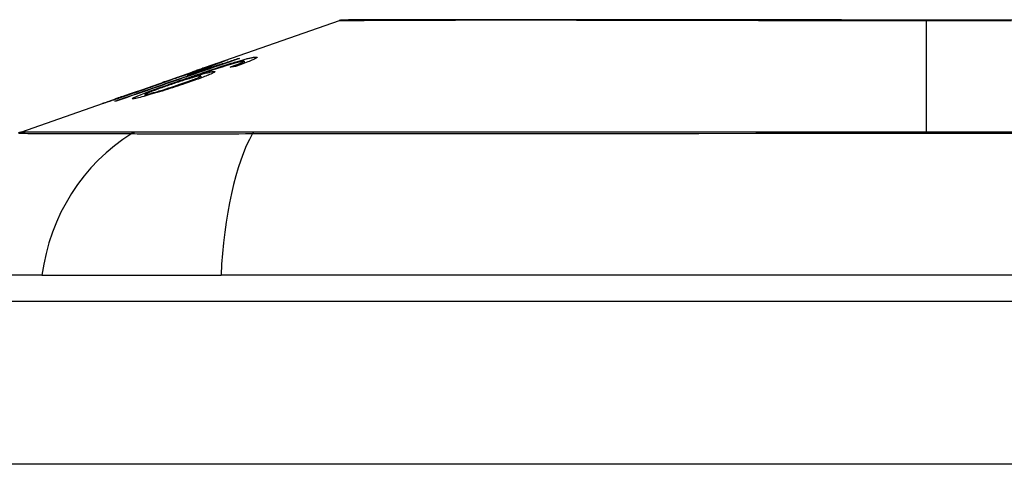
# Model space of a CAD drawing. Header units: inches. Extents: x 23 to 567, y 61 to 264.
# Tile 65 of 256: x 49.714 to 50.312, y 261.022 to 261.292. Entities that reach past the tile are written whole.
import ezdxf

# ---------------------------------------------------------------- set-up
doc = ezdxf.new("R2010")
doc.units = ezdxf.units.IN
doc.header["$MEASUREMENT"] = 0
doc.layers.add('Visible Edges(ANSI)', color=7, linetype='Continuous', lineweight=25)
doc.layers.add('Visible Tangent Edges(ANSI)', color=7, linetype='Continuous', lineweight=25)

msp = doc.modelspace()

# ---------------------------------------------------------------- linework, layer by layer
at = {"layer": 'Visible Edges(ANSI)'}
for p, q in [((49.82965, 261.26421), (49.90785, 261.29158)), ((49.8462, 261.26841), (49.8462, 261.26814)), ((49.85, 261.26681), (49.85, 261.26556)), ((49.78434, 261.24835), (49.81946, 261.26065)), ((49.81533, 261.25842), (49.82413, 261.2615)), ((49.81988, 261.26079), (49.81988, 261.26078)), ((49.82413, 261.2615), (49.82413, 261.26108)), ((49.82925, 261.26266), (49.82925, 261.26228)), ((49.83283, 261.26521), (49.83283, 261.26494)), ((49.84822, 261.2658), (49.84822, 261.26491)), ((49.80041, 261.25393), (49.80851, 261.25675)), ((49.80176, 261.25433), (49.80176, 261.25406)), ((49.80846, 261.25672), (49.80846, 261.2565)), ((49.81675, 261.25665), (49.81675, 261.25629)), ((49.82369, 261.25783), (49.82369, 261.25663)), ((49.78392, 261.2482), (49.78392, 261.24819)), ((49.71431, 261.22384), (49.77615, 261.24549)), ((49.77148, 261.24376), (49.77148, 261.24354)), ((49.78972, 261.24661), (49.78972, 261.24569)), ((49.72718, 261.13694), (49.65442, 261.13694)), ((49.72718, 261.13694), (49.83597, 261.13694)), ((50.69334, 261.13694), (49.83597, 261.13694)), ((23.46216, 261.12119), (77.06716, 261.12119))]:
    msp.add_line(p, q, dxfattribs=at)
at = {"layer": 'Visible Edges(ANSI)', "flags": 128}
for points in [[(50.31717, 261.29187), (50.29985, 261.29186), (50.28247, 261.29186), (50.2651, 261.29186), (50.24772, 261.29186), (50.23031, 261.29186), (50.21295, 261.29187), (50.19569, 261.29188), (50.1786, 261.29189), (50.16173, 261.2919), (50.14515, 261.29191), (50.12892, 261.29193), (50.11301, 261.29194), (50.0974, 261.29196), (50.08217, 261.29198), (50.06735, 261.29199), (50.05302, 261.29201), (50.03921, 261.29203), (50.02599, 261.29204), (50.01339, 261.29204), (50.00141, 261.29204), (49.99006, 261.29203), (49.97937, 261.29201), (49.96938, 261.29199), (49.96006, 261.29198), (49.95145, 261.29196), (49.94358, 261.29194), (49.93649, 261.29193), (49.9302, 261.29191), (49.92473, 261.2919), (49.9201, 261.29189), (49.9163, 261.29188), (49.91332, 261.29187), (49.91118, 261.29186), (49.90989, 261.29186), (49.90946, 261.29186)], [(49.84716, 261.26847), (49.84409, 261.26741), (49.841, 261.26635), (49.83791, 261.26528), (49.83482, 261.26421), (49.83172, 261.26314), (49.82862, 261.26206), (49.82551, 261.26099), (49.8224, 261.25991), (49.81929, 261.25884), (49.81617, 261.25776), (49.81306, 261.25668), (49.80995, 261.2556), (49.80683, 261.25453), (49.80372, 261.25345), (49.80061, 261.25237), (49.79751, 261.2513), (49.79441, 261.25022), (49.79131, 261.24915), (49.78822, 261.24808), (49.78514, 261.24701), (49.78206, 261.24594), (49.77899, 261.24488), (49.77592, 261.24382), (49.77287, 261.24276)], [(49.81988, 261.26079), (49.8216, 261.26139), (49.82331, 261.26199), (49.82499, 261.26258), (49.82664, 261.26316), (49.82824, 261.26372), (49.8298, 261.26426), (49.83123, 261.26477), (49.83248, 261.2652), (49.83356, 261.26558), (49.83449, 261.2659), (49.83527, 261.26617), (49.83598, 261.26642), (49.83664, 261.26665), (49.83725, 261.26686), (49.83781, 261.26705), (49.83831, 261.26722), (49.83875, 261.26737), (49.83914, 261.26749), (49.83947, 261.2676), (49.83975, 261.26769), (49.83997, 261.26776), (49.84014, 261.26781), (49.84027, 261.26784), (49.84034, 261.26785)], [(49.84034, 261.26785), (49.84037, 261.26784), (49.8403, 261.2678), (49.84013, 261.26772), (49.83985, 261.2676), (49.83946, 261.26744), (49.83897, 261.26724), (49.83838, 261.26701), (49.83769, 261.26674), (49.83691, 261.26645), (49.83604, 261.26612), (49.83507, 261.26576), (49.83401, 261.26537), (49.83292, 261.26497), (49.83185, 261.26458), (49.83079, 261.2642), (49.82979, 261.26384), (49.82884, 261.2635), (49.8279, 261.26316), (49.82694, 261.26282), (49.82597, 261.26248), (49.82498, 261.26213), (49.82399, 261.26178), (49.82297, 261.26143), (49.82195, 261.26107)], [(49.82413, 261.2615), (49.82516, 261.26181), (49.82618, 261.26212), (49.82721, 261.26244), (49.82823, 261.26275), (49.82924, 261.26306), (49.83024, 261.26337), (49.83123, 261.26367), (49.83221, 261.26398), (49.83316, 261.26427), (49.8341, 261.26457), (49.83502, 261.26485), (49.83591, 261.26513), (49.83677, 261.2654), (49.8376, 261.26566), (49.83841, 261.26591), (49.83922, 261.26617), (49.84005, 261.26643), (49.84089, 261.2667), (49.84175, 261.26697), (49.84262, 261.26725), (49.8435, 261.26753), (49.84439, 261.26782), (49.84529, 261.26811), (49.8462, 261.26841)], [(49.84343, 261.26597), (49.84423, 261.26622), (49.84502, 261.26645), (49.8458, 261.26669), (49.84656, 261.26691), (49.8473, 261.26713), (49.84803, 261.26734), (49.84874, 261.26754), (49.84943, 261.26773), (49.85009, 261.26792), (49.85073, 261.26809), (49.85135, 261.26825), (49.85194, 261.2684), (49.8525, 261.26854), (49.85304, 261.26867), (49.85355, 261.26879), (49.85403, 261.2689), (49.85448, 261.26899), (49.8549, 261.26908), (49.8553, 261.26915), (49.85566, 261.26922), (49.85601, 261.26927), (49.85632, 261.26932), (49.85661, 261.26935), (49.85687, 261.26938)], [(49.85687, 261.26938), (49.85722, 261.2694), (49.8575, 261.2694), (49.85771, 261.26937), (49.85786, 261.26933), (49.85792, 261.26925), (49.85791, 261.26915), (49.8578, 261.26902), (49.85761, 261.26886), (49.85733, 261.26868), (49.85697, 261.26847), (49.85652, 261.26824), (49.85599, 261.26798), (49.85537, 261.2677), (49.85469, 261.26741), (49.85394, 261.26709), (49.85312, 261.26676), (49.85223, 261.26641), (49.85128, 261.26604), (49.85029, 261.26567), (49.84926, 261.26529), (49.84818, 261.2649), (49.84708, 261.2645), (49.84594, 261.2641), (49.84478, 261.2637)], [(49.84946, 261.26688), (49.84936, 261.26687), (49.84925, 261.26686), (49.84914, 261.26684), (49.84902, 261.26682), (49.84889, 261.2668), (49.84875, 261.26678), (49.8486, 261.26675), (49.84845, 261.26672), (49.84828, 261.26669), (49.84811, 261.26665), (49.84794, 261.26661), (49.84775, 261.26657), (49.84755, 261.26653), (49.84735, 261.26648), (49.84714, 261.26643), (49.84693, 261.26637), (49.84671, 261.26632), (49.84648, 261.26626), (49.84624, 261.2662), (49.846, 261.26613), (49.84575, 261.26607), (49.8455, 261.266), (49.84524, 261.26593), (49.84497, 261.26585)], [(49.8462, 261.26841), (49.84624, 261.26841), (49.84628, 261.26841), (49.84632, 261.26842), (49.84636, 261.26842), (49.8464, 261.26842), (49.84644, 261.26843), (49.84648, 261.26843), (49.84652, 261.26843), (49.84656, 261.26844), (49.8466, 261.26844), (49.84664, 261.26844), (49.84668, 261.26844), (49.84672, 261.26845), (49.84676, 261.26845), (49.8468, 261.26845), (49.84684, 261.26845), (49.84688, 261.26846), (49.84692, 261.26846), (49.84696, 261.26846), (49.847, 261.26846), (49.84704, 261.26847), (49.84708, 261.26847), (49.84712, 261.26847), (49.84716, 261.26847)], [(49.84822, 261.2658), (49.84843, 261.2659), (49.84863, 261.26599), (49.84882, 261.26607), (49.849, 261.26616), (49.84916, 261.26624), (49.84931, 261.26631), (49.84945, 261.26638), (49.84957, 261.26645), (49.84967, 261.26652), (49.84977, 261.26657), (49.84984, 261.26663), (49.8499, 261.26668), (49.84995, 261.26672), (49.84998, 261.26676), (49.85, 261.26679), (49.85, 261.26682), (49.84998, 261.26685), (49.84995, 261.26687), (49.8499, 261.26688), (49.84984, 261.26689), (49.84977, 261.26689), (49.84968, 261.26689), (49.84958, 261.26689), (49.84946, 261.26688)], [(49.77138, 261.24254), (49.77377, 261.24338), (49.77617, 261.24421), (49.77857, 261.24504), (49.78098, 261.24588), (49.78338, 261.24672), (49.78579, 261.24756), (49.78821, 261.2484), (49.79062, 261.24923), (49.79304, 261.25007), (49.79545, 261.25091), (49.79787, 261.25176), (49.80029, 261.2526), (49.80271, 261.25344), (49.80513, 261.25428), (49.80755, 261.25512), (49.80997, 261.25596), (49.81238, 261.2568), (49.8148, 261.25764), (49.81721, 261.25848), (49.81963, 261.25932), (49.82204, 261.26015), (49.82445, 261.26099), (49.82685, 261.26183), (49.82925, 261.26266)], [(49.82195, 261.26107), (49.82126, 261.26083), (49.82057, 261.26059), (49.81989, 261.26035), (49.8192, 261.26012), (49.81852, 261.25988), (49.81784, 261.25965), (49.81716, 261.25942), (49.8165, 261.25919), (49.81584, 261.25896), (49.81519, 261.25874), (49.81454, 261.25852), (49.81386, 261.25829), (49.81316, 261.25806), (49.81245, 261.25782), (49.81173, 261.25758), (49.81101, 261.25734), (49.81029, 261.2571), (49.8096, 261.25687), (49.80896, 261.25666), (49.80835, 261.25646), (49.80778, 261.25627), (49.80724, 261.2561), (49.80674, 261.25594), (49.80628, 261.25579)], [(49.80846, 261.25672), (49.80896, 261.25687), (49.81013, 261.25723), (49.81185, 261.2578), (49.81325, 261.25826), (49.81378, 261.25844), (49.81413, 261.25856), (49.81449, 261.25868), (49.81486, 261.2588), (49.81524, 261.25893), (49.81563, 261.25907), (49.81603, 261.2592), (49.81644, 261.25934), (49.81686, 261.25948), (49.81728, 261.25963), (49.81771, 261.25978), (49.81814, 261.25993), (49.81858, 261.26008), (49.81902, 261.26023), (49.81946, 261.26038), (49.8199, 261.26054), (49.82035, 261.26069), (49.82079, 261.26085), (49.82124, 261.261), (49.82168, 261.26116)], [(49.81082, 261.25507), (49.81224, 261.25556), (49.81366, 261.25605), (49.81508, 261.25655), (49.81651, 261.25704), (49.81793, 261.25753), (49.81936, 261.25802), (49.82078, 261.25851), (49.8222, 261.259), (49.82361, 261.25948), (49.82502, 261.25996), (49.82642, 261.26043), (49.8278, 261.2609), (49.82918, 261.26136), (49.83054, 261.26182), (49.83189, 261.26226), (49.83322, 261.2627), (49.83454, 261.26314), (49.83584, 261.26356), (49.83713, 261.26398), (49.83842, 261.2644), (49.83969, 261.2648), (49.84096, 261.2652), (49.84221, 261.26559), (49.84343, 261.26597)], [(49.83139, 261.26062), (49.83189, 261.26065), (49.83219, 261.26062), (49.83228, 261.2605), (49.83214, 261.26032), (49.83177, 261.26007), (49.83121, 261.25975), (49.83052, 261.25941), (49.82978, 261.25907), (49.82906, 261.25876), (49.82837, 261.25846), (49.82763, 261.25815), (49.82683, 261.25784), (49.82598, 261.2575), (49.82509, 261.25716), (49.82414, 261.2568), (49.82314, 261.25643), (49.82211, 261.25605), (49.82105, 261.25567), (49.81996, 261.25528), (49.81884, 261.25489), (49.8177, 261.25449), (49.81653, 261.25409), (49.81535, 261.25369), (49.81415, 261.25328)], [(49.82925, 261.26266), (49.82873, 261.2625), (49.82821, 261.26234), (49.82769, 261.26218), (49.82718, 261.26202), (49.82668, 261.26186), (49.82618, 261.26171), (49.82569, 261.26156), (49.8252, 261.26141), (49.82472, 261.26126), (49.82425, 261.26112), (49.82379, 261.26098), (49.82333, 261.26084), (49.82288, 261.2607), (49.82244, 261.26057), (49.82194, 261.26042), (49.82135, 261.26024), (49.82069, 261.26004), (49.81997, 261.25982), (49.81921, 261.25959), (49.81842, 261.25935), (49.81762, 261.25911), (49.81683, 261.25887), (49.81606, 261.25864), (49.81533, 261.25842)], [(49.84497, 261.26585), (49.84305, 261.2653), (49.84098, 261.26469), (49.83881, 261.26402), (49.83659, 261.26332), (49.83451, 261.26265), (49.8327, 261.26206), (49.83124, 261.26158), (49.8302, 261.26124), (49.82937, 261.26096), (49.82854, 261.26068), (49.82769, 261.2604), (49.82684, 261.26011), (49.82598, 261.25982), (49.82513, 261.25953), (49.82427, 261.25924), (49.82341, 261.25895), (49.82255, 261.25865), (49.8217, 261.25836), (49.82085, 261.25807), (49.82001, 261.25778), (49.81918, 261.25749), (49.81836, 261.25721), (49.81755, 261.25693), (49.81675, 261.25665)], [(49.81675, 261.25665), (49.8174, 261.25686), (49.81804, 261.25706), (49.81868, 261.25726), (49.81931, 261.25745), (49.81993, 261.25765), (49.82055, 261.25783), (49.82115, 261.25802), (49.82175, 261.2582), (49.82234, 261.25837), (49.82296, 261.25855), (49.8236, 261.25874), (49.82426, 261.25893), (49.82495, 261.25912), (49.82565, 261.25932), (49.82637, 261.25951), (49.82709, 261.2597), (49.8278, 261.25988), (49.82847, 261.26005), (49.82909, 261.26019), (49.82966, 261.26032), (49.83018, 261.26043), (49.83064, 261.26051), (49.83104, 261.26058), (49.83139, 261.26062)], [(49.83281, 261.26522), (49.8327, 261.26519), (49.83248, 261.26513), (49.83214, 261.26502), (49.83168, 261.26487), (49.8311, 261.26467), (49.83044, 261.26445), (49.82979, 261.26423), (49.82919, 261.26402), (49.82865, 261.26383), (49.82809, 261.26364), (49.8275, 261.26344), (49.8269, 261.26323), (49.82627, 261.26301), (49.82563, 261.26279), (49.82497, 261.26256), (49.8243, 261.26232), (49.82361, 261.26208), (49.82292, 261.26184), (49.82221, 261.2616), (49.8215, 261.26135), (49.82079, 261.2611), (49.82008, 261.26085), (49.81936, 261.2606), (49.81865, 261.26035)], [(49.81865, 261.26035), (49.8187, 261.26037), (49.81875, 261.26039), (49.8188, 261.26041), (49.81886, 261.26043), (49.81891, 261.26045), (49.81896, 261.26047), (49.81901, 261.26048), (49.81906, 261.2605), (49.81911, 261.26052), (49.81916, 261.26054), (49.81921, 261.26056), (49.81927, 261.26058), (49.81932, 261.26059), (49.81937, 261.26061), (49.81942, 261.26063), (49.81947, 261.26065), (49.81952, 261.26067), (49.81957, 261.26068), (49.81962, 261.2607), (49.81967, 261.26072), (49.81973, 261.26074), (49.81978, 261.26075), (49.81983, 261.26077), (49.81988, 261.26079)], [(49.82168, 261.26116), (49.82245, 261.26142), (49.82321, 261.26169), (49.82397, 261.26196), (49.82472, 261.26222), (49.82546, 261.26248), (49.82617, 261.26274), (49.82686, 261.26298), (49.82752, 261.26322), (49.82816, 261.26345), (49.82878, 261.26367), (49.82936, 261.26388), (49.82991, 261.26409), (49.83042, 261.26427), (49.83089, 261.26445), (49.83131, 261.2646), (49.83167, 261.26474), (49.83199, 261.26486), (49.83226, 261.26496), (49.83247, 261.26505), (49.83263, 261.26511), (49.83274, 261.26516), (49.83281, 261.2652), (49.83283, 261.26521), (49.83281, 261.26522)], [(49.84155, 261.26328), (49.84186, 261.26339), (49.84217, 261.26351), (49.84248, 261.26362), (49.84279, 261.26373), (49.84311, 261.26385), (49.84342, 261.26396), (49.84373, 261.26407), (49.84404, 261.26418), (49.84434, 261.2643), (49.84464, 261.26441), (49.84494, 261.26452), (49.84523, 261.26463), (49.84552, 261.26473), (49.8458, 261.26484), (49.84607, 261.26494), (49.84634, 261.26505), (49.8466, 261.26515), (49.84685, 261.26525), (49.8471, 261.26534), (49.84735, 261.26544), (49.84758, 261.26554), (49.84781, 261.26563), (49.84802, 261.26572), (49.84822, 261.2658)], [(49.84478, 261.2637), (49.84465, 261.26368), (49.84451, 261.26366), (49.84438, 261.26365), (49.84424, 261.26363), (49.84411, 261.26361), (49.84397, 261.2636), (49.84384, 261.26358), (49.8437, 261.26356), (49.84357, 261.26355), (49.84343, 261.26353), (49.8433, 261.26351), (49.84316, 261.2635), (49.84303, 261.26348), (49.84289, 261.26346), (49.84276, 261.26344), (49.84262, 261.26343), (49.84249, 261.26341), (49.84235, 261.26339), (49.84222, 261.26337), (49.84208, 261.26336), (49.84195, 261.26334), (49.84182, 261.26332), (49.84168, 261.2633), (49.84155, 261.26328)], [(49.78306, 261.24411), (49.78199, 261.24408), (49.78266, 261.24462), (49.78503, 261.24568), (49.78749, 261.24667), (49.78852, 261.24707), (49.78947, 261.24743), (49.79047, 261.2478), (49.79151, 261.24819), (49.79258, 261.24858), (49.79368, 261.24899), (49.7948, 261.24939), (49.79593, 261.2498), (49.7971, 261.25022), (49.79828, 261.25065), (49.79949, 261.25108), (49.80072, 261.25152), (49.80197, 261.25196), (49.80322, 261.2524), (49.80449, 261.25285), (49.80576, 261.25329), (49.80703, 261.25374), (49.8083, 261.25419), (49.80957, 261.25463), (49.81082, 261.25507)], [(49.78786, 261.2493), (49.7887, 261.24959), (49.78953, 261.24988), (49.79035, 261.25017), (49.79117, 261.25045), (49.79197, 261.25074), (49.79276, 261.25102), (49.79354, 261.25129), (49.7943, 261.25157), (49.79503, 261.25183), (49.79574, 261.25208), (49.79641, 261.25232), (49.79706, 261.25256), (49.79768, 261.25278), (49.79828, 261.253), (49.7989, 261.25323), (49.79951, 261.25345), (49.80008, 261.25366), (49.80059, 261.25385), (49.801, 261.25401), (49.80132, 261.25414), (49.80156, 261.25423), (49.8017, 261.2543), (49.80176, 261.25433), (49.80174, 261.25434)], [(49.80628, 261.25579), (49.80612, 261.25572), (49.80594, 261.25565), (49.80573, 261.25556), (49.80549, 261.25547), (49.80522, 261.25536), (49.80492, 261.25524), (49.80458, 261.25512), (49.80422, 261.25498), (49.80382, 261.25483), (49.8034, 261.25467), (49.80294, 261.2545), (49.80245, 261.25432), (49.80194, 261.25413), (49.80137, 261.25392), (49.80064, 261.25365), (49.79976, 261.25333), (49.79869, 261.25295), (49.79745, 261.2525), (49.79604, 261.252), (49.79458, 261.25148), (49.79309, 261.25095), (49.79157, 261.25042), (49.79003, 261.24988), (49.78849, 261.24934)], [(49.80174, 261.25434), (49.80172, 261.25433), (49.8017, 261.25433), (49.80168, 261.25432), (49.80165, 261.25431), (49.80162, 261.25431), (49.80158, 261.25429), (49.80154, 261.25428), (49.80149, 261.25427), (49.80144, 261.25425), (49.80139, 261.25424), (49.80133, 261.25422), (49.80128, 261.2542), (49.80121, 261.25418), (49.80115, 261.25416), (49.80108, 261.25414), (49.80102, 261.25412), (49.80094, 261.2541), (49.80087, 261.25408), (49.8008, 261.25405), (49.80072, 261.25403), (49.80065, 261.254), (49.80057, 261.25398), (49.80049, 261.25395), (49.80041, 261.25393)], [(49.82307, 261.25789), (49.82261, 261.25782), (49.82202, 261.2577), (49.82132, 261.25755), (49.8205, 261.25734), (49.81956, 261.2571), (49.81855, 261.25681), (49.81755, 261.25653), (49.81661, 261.25625), (49.81577, 261.256), (49.81499, 261.25576), (49.8142, 261.25552), (49.8134, 261.25527), (49.81259, 261.25501), (49.81176, 261.25475), (49.81092, 261.25448), (49.81007, 261.2542), (49.80922, 261.25392), (49.80837, 261.25364), (49.80752, 261.25336), (49.80668, 261.25307), (49.80584, 261.25279), (49.805, 261.2525), (49.80417, 261.25222), (49.80335, 261.25193)], [(49.80851, 261.25675), (49.8085, 261.25675), (49.8085, 261.25675), (49.80849, 261.25675), (49.80849, 261.25674), (49.80849, 261.25674), (49.80848, 261.25674), (49.80848, 261.25674), (49.80848, 261.25674), (49.80847, 261.25674), (49.80847, 261.25673), (49.80847, 261.25673), (49.80846, 261.25673), (49.80846, 261.25673), (49.80846, 261.25673), (49.80846, 261.25673), (49.80846, 261.25673), (49.80846, 261.25673), (49.80846, 261.25673), (49.80846, 261.25672), (49.80846, 261.25672), (49.80846, 261.25672), (49.80846, 261.25672), (49.80846, 261.25672), (49.80846, 261.25672)], [(49.81099, 261.25284), (49.81222, 261.25326), (49.81344, 261.25368), (49.81464, 261.2541), (49.81579, 261.25451), (49.81691, 261.25491), (49.81797, 261.2553), (49.81898, 261.25567), (49.81991, 261.25603), (49.82073, 261.25636), (49.82141, 261.25663), (49.82195, 261.25686), (49.82238, 261.25705), (49.82272, 261.25721), (49.82301, 261.25736), (49.82325, 261.25749), (49.82344, 261.2576), (49.82358, 261.25769), (49.82366, 261.25777), (49.82369, 261.25783), (49.82366, 261.25788), (49.82359, 261.2579), (49.82346, 261.25791), (49.82329, 261.25791), (49.82307, 261.25789)], [(49.7639, 261.24111), (49.76387, 261.24111), (49.764, 261.24117), (49.76431, 261.24129), (49.7648, 261.24148), (49.76548, 261.24172), (49.76631, 261.24202), (49.7672, 261.24234), (49.76809, 261.24266), (49.76893, 261.24295), (49.76971, 261.24323), (49.77053, 261.24351), (49.77138, 261.24381), (49.77227, 261.24413), (49.7732, 261.24445), (49.77417, 261.24479), (49.77517, 261.24514), (49.7762, 261.24551), (49.77726, 261.24587), (49.77833, 261.24625), (49.77942, 261.24663), (49.78052, 261.24702), (49.78164, 261.24741), (49.78277, 261.2478), (49.78392, 261.2482)], [(49.78849, 261.24934), (49.78639, 261.24861), (49.78431, 261.24789), (49.78225, 261.24718), (49.78023, 261.24649), (49.77828, 261.24583), (49.77639, 261.24519), (49.77463, 261.2446), (49.77308, 261.24407), (49.77174, 261.24363), (49.77062, 261.24325), (49.76971, 261.24295), (49.7689, 261.24269), (49.76815, 261.24244), (49.76745, 261.24221), (49.76682, 261.242), (49.76624, 261.24182), (49.76573, 261.24165), (49.76529, 261.24151), (49.7649, 261.24139), (49.76459, 261.2413), (49.76433, 261.24122), (49.76413, 261.24116), (49.76399, 261.24112), (49.7639, 261.24111)], [(49.78555, 261.24877), (49.78433, 261.24834), (49.78311, 261.24791), (49.78191, 261.24749), (49.78072, 261.24707), (49.77957, 261.24667), (49.77845, 261.24627), (49.77736, 261.24589), (49.77633, 261.24553), (49.77539, 261.24519), (49.77462, 261.24492), (49.774, 261.2447), (49.77353, 261.24453), (49.77316, 261.2444), (49.77283, 261.24428), (49.77254, 261.24417), (49.77228, 261.24408), (49.77207, 261.244), (49.77188, 261.24393), (49.77173, 261.24387), (49.77162, 261.24383), (49.77154, 261.24379), (49.77149, 261.24377), (49.77148, 261.24376), (49.7715, 261.24376)], [(49.7715, 261.24376), (49.77159, 261.24379), (49.77177, 261.24384), (49.77204, 261.24392), (49.7724, 261.24403), (49.77284, 261.24418), (49.77338, 261.24435), (49.774, 261.24456), (49.77468, 261.24478), (49.7754, 261.24502), (49.77612, 261.24527), (49.77684, 261.24551), (49.77756, 261.24575), (49.77832, 261.24601), (49.77909, 261.24627), (49.7799, 261.24655), (49.78073, 261.24683), (49.78158, 261.24712), (49.78246, 261.24742), (49.78334, 261.24773), (49.78423, 261.24804), (49.78513, 261.24835), (49.78604, 261.24866), (49.78695, 261.24898), (49.78786, 261.2493)], [(49.81415, 261.25328), (49.81264, 261.25277), (49.81112, 261.25227), (49.80959, 261.25176), (49.80804, 261.25126), (49.80649, 261.25076), (49.80492, 261.25026), (49.80334, 261.24976), (49.80175, 261.24926), (49.80017, 261.24877), (49.79861, 261.24829), (49.79709, 261.24783), (49.79561, 261.24738), (49.79418, 261.24696), (49.7928, 261.24656), (49.79148, 261.24618), (49.79021, 261.24583), (49.789, 261.2455), (49.78786, 261.2452), (49.7868, 261.24492), (49.78583, 261.24468), (49.78497, 261.24448), (49.78423, 261.24432), (49.78359, 261.2442), (49.78306, 261.24411)], [(49.78392, 261.2482), (49.78399, 261.24823), (49.78405, 261.24825), (49.78412, 261.24828), (49.78419, 261.2483), (49.78426, 261.24832), (49.78433, 261.24835), (49.78439, 261.24837), (49.78446, 261.2484), (49.78453, 261.24842), (49.7846, 261.24844), (49.78466, 261.24847), (49.78473, 261.24849), (49.7848, 261.24851), (49.78487, 261.24854), (49.78494, 261.24856), (49.785, 261.24858), (49.78507, 261.24861), (49.78514, 261.24863), (49.78521, 261.24865), (49.78528, 261.24867), (49.78534, 261.2487), (49.78541, 261.24872), (49.78548, 261.24874), (49.78555, 261.24877)], [(49.80335, 261.25193), (49.80249, 261.25163), (49.80164, 261.25134), (49.80081, 261.25105), (49.8, 261.25076), (49.7992, 261.25047), (49.79842, 261.25019), (49.79766, 261.24991), (49.79691, 261.24964), (49.79618, 261.24937), (49.79546, 261.2491), (49.79476, 261.24884), (49.79408, 261.24858), (49.79343, 261.24833), (49.79281, 261.24809), (49.79222, 261.24785), (49.7917, 261.24764), (49.79123, 261.24744), (49.79082, 261.24726), (49.79047, 261.2471), (49.79013, 261.24692), (49.78983, 261.24674), (49.78972, 261.24661), (49.78986, 261.24656), (49.79025, 261.24659)], [(49.79025, 261.24659), (49.79048, 261.24663), (49.79076, 261.24668), (49.79107, 261.24675), (49.79143, 261.24683), (49.79183, 261.24692), (49.79227, 261.24703), (49.79275, 261.24715), (49.79326, 261.24729), (49.79381, 261.24744), (49.79439, 261.2476), (49.79499, 261.24777), (49.79561, 261.24795), (49.79626, 261.24813), (49.79692, 261.24833), (49.79761, 261.24853), (49.79848, 261.24879), (49.7996, 261.24913), (49.80096, 261.24956), (49.80256, 261.25006), (49.80426, 261.2506), (49.80596, 261.25116), (49.80766, 261.25172), (49.80934, 261.25228), (49.81099, 261.25284)], [(49.77287, 261.24276), (49.77281, 261.24275), (49.77275, 261.24274), (49.77268, 261.24273), (49.77262, 261.24273), (49.77256, 261.24272), (49.7725, 261.24271), (49.77244, 261.2427), (49.77237, 261.24269), (49.77231, 261.24268), (49.77225, 261.24267), (49.77219, 261.24266), (49.77213, 261.24266), (49.77206, 261.24265), (49.772, 261.24264), (49.77194, 261.24263), (49.77188, 261.24262), (49.77181, 261.24261), (49.77175, 261.2426), (49.77169, 261.24259), (49.77163, 261.24258), (49.77157, 261.24257), (49.7715, 261.24256), (49.77144, 261.24255), (49.77138, 261.24254)]]:
    msp.add_lwpolyline(points, dxfattribs=at)
at = {"layer": 'Visible Edges(ANSI)'}
for centre, radius, start, end in [((49.90947, 261.28694), 0.00492, 90.17314, 109.29005), ((49.71756, 261.21455), 0.00984, 109.29005, 119.81689)]:
    msp.add_arc(centre, radius, start, end, dxfattribs=at)
at = {"layer": 'Visible Tangent Edges(ANSI)'}
for p, q in [((50.26466, 261.29186), (50.26466, 261.29158)), ((50.26466, 261.22384), (50.26466, 261.29158)), ((49.84034, 261.26785), (49.84034, 261.26782)), ((49.85687, 261.26938), (49.85687, 261.26842)), ((49.82168, 261.26116), (49.82168, 261.26097)), ((49.83139, 261.26062), (49.83139, 261.25985)), ((49.84343, 261.26597), (49.84343, 261.26541)), ((49.80846, 261.25672), (49.80846, 261.2565)), ((49.81082, 261.25507), (49.81082, 261.25445)), ((49.78786, 261.2493), (49.78786, 261.24912)), ((49.81099, 261.25284), (49.81099, 261.25222)), ((49.7715, 261.24376), (49.7715, 261.24355)), ((49.79025, 261.24659), (49.79025, 261.24584)), ((49.7841, 261.22388), (49.78393, 261.22388)), ((49.85632, 261.22388), (49.85585, 261.22388)), ((77.06716, 261.02219), (23.46216, 261.02219))]:
    msp.add_line(p, q, dxfattribs=at)
at = {"layer": 'Visible Tangent Edges(ANSI)', "flags": 128}
for points in [[(49.90787, 261.29158), (49.90802, 261.29158), (49.90847, 261.29158), (49.90922, 261.29159), (49.91028, 261.29159), (49.91164, 261.2916), (49.91329, 261.29161), (49.91525, 261.29162), (49.9175, 261.29163), (49.92005, 261.29164), (49.92288, 261.29166), (49.92601, 261.29167), (49.92941, 261.29169), (49.93311, 261.2917), (49.93708, 261.29172), (49.94133, 261.29173), (49.94585, 261.29175), (49.95065, 261.29177), (49.95571, 261.29179), (49.96102, 261.2918), (49.96658, 261.29182), (49.97238, 261.29184), (49.97842, 261.29185), (49.98469, 261.29187), (49.9912, 261.29189)], [(49.9912, 261.29189), (49.99289, 261.29189), (49.9946, 261.29189), (49.99633, 261.2919), (49.99806, 261.2919), (49.99982, 261.2919), (50.00158, 261.2919), (50.00337, 261.29191), (50.00516, 261.29191), (50.00697, 261.29191), (50.00879, 261.29191), (50.01063, 261.29191), (50.01248, 261.29191), (50.01435, 261.29191), (50.01623, 261.29191), (50.01812, 261.29191), (50.02003, 261.29191), (50.02195, 261.29191), (50.02389, 261.2919), (50.02584, 261.2919), (50.0278, 261.2919), (50.02977, 261.2919), (50.03176, 261.29189), (50.03377, 261.29189), (50.03578, 261.29189)], [(50.03578, 261.29189), (50.04381, 261.29187), (50.05204, 261.29185), (50.06046, 261.29184), (50.06905, 261.29182), (50.0778, 261.2918), (50.08671, 261.29179), (50.09577, 261.29177), (50.10495, 261.29175), (50.11426, 261.29173), (50.12368, 261.29172), (50.13322, 261.2917), (50.14288, 261.29169), (50.15264, 261.29167), (50.1625, 261.29166), (50.17246, 261.29164), (50.18251, 261.29163), (50.19264, 261.29162), (50.20284, 261.29161), (50.2131, 261.2916), (50.22339, 261.29159), (50.2337, 261.29159), (50.24403, 261.29158), (50.25435, 261.29158), (50.26466, 261.29158)], [(50.26466, 261.29158), (50.27499, 261.29158), (50.28534, 261.29158), (50.29568, 261.29159), (50.306, 261.29159), (50.31629, 261.2916)], [(49.71315, 261.22309), (49.71376, 261.22309), (49.71461, 261.22309), (49.7157, 261.22308), (49.71703, 261.22308), (49.71861, 261.22307), (49.72042, 261.22306), (49.72248, 261.22306), (49.72478, 261.22305), (49.72731, 261.22304), (49.73008, 261.22303), (49.7331, 261.22302), (49.73635, 261.22301), (49.73984, 261.223), (49.74357, 261.22299), (49.74753, 261.22298), (49.75173, 261.22297), (49.75617, 261.22295), (49.76084, 261.22294), (49.76574, 261.22293), (49.77087, 261.22292), (49.77625, 261.22291), (49.78184, 261.22289)], [(49.78393, 261.22388), (49.7783, 261.22388), (49.77292, 261.22388), (49.76776, 261.22388), (49.76284, 261.22388), (49.75814, 261.22387), (49.75368, 261.22387), (49.74946, 261.22387), (49.74547, 261.22387), (49.74171, 261.22387), (49.7382, 261.22386), (49.73492, 261.22386), (49.73188, 261.22386), (49.72909, 261.22386), (49.72653, 261.22386), (49.72421, 261.22385), (49.72214, 261.22385), (49.72031, 261.22385), (49.71872, 261.22385), (49.71737, 261.22385), (49.71627, 261.22385), (49.71541, 261.22384), (49.7148, 261.22384), (49.71443, 261.22384), (49.71431, 261.22384)], [(49.78184, 261.22289), (49.78337, 261.22288), (49.78506, 261.22287), (49.78691, 261.22286), (49.78891, 261.22285), (49.79106, 261.22285), (49.79336, 261.22284), (49.7958, 261.22283), (49.79838, 261.22283), (49.80109, 261.22283), (49.80394, 261.22283), (49.80691, 261.22282), (49.81001, 261.22282), (49.81323, 261.22282), (49.81656, 261.22283), (49.82, 261.22283), (49.82355, 261.22283), (49.8272, 261.22283), (49.83094, 261.22284), (49.83477, 261.22284), (49.83869, 261.22285), (49.84268, 261.22286), (49.84675, 261.22287), (49.85088, 261.22288), (49.85507, 261.22289)], [(49.85585, 261.22388), (49.85176, 261.22388), (49.84772, 261.22388), (49.84376, 261.22388), (49.83986, 261.22388), (49.83604, 261.22388), (49.83231, 261.22388), (49.82866, 261.22388), (49.8251, 261.22388), (49.82164, 261.22388), (49.81827, 261.22388), (49.81502, 261.22388), (49.81188, 261.22388), (49.80885, 261.22388), (49.80593, 261.22388), (49.80315, 261.22388), (49.80048, 261.22388), (49.79795, 261.22388), (49.79555, 261.22388), (49.79328, 261.22388), (49.79116, 261.22388), (49.78917, 261.22388), (49.78733, 261.22388), (49.78564, 261.22388), (49.7841, 261.22388)], [(49.85507, 261.22289), (49.88798, 261.22292), (49.92125, 261.22294), (49.95483, 261.22297), (49.9887, 261.22299), (50.02281, 261.22301), (50.05713, 261.22303), (50.09161, 261.22305), (50.12621, 261.22307), (50.1609, 261.22308), (50.19561, 261.22309), (50.23031, 261.22309), (50.265, 261.22309), (50.29969, 261.22309), (50.33439, 261.22309)], [(50.26466, 261.22384), (50.24737, 261.22384), (50.23008, 261.22384), (50.21278, 261.22384), (50.19549, 261.22385), (50.17819, 261.22385), (50.16089, 261.22385), (50.1436, 261.22385), (50.12633, 261.22385), (50.10908, 261.22385), (50.09186, 261.22386), (50.07466, 261.22386), (50.05751, 261.22386), (50.04039, 261.22386), (50.02333, 261.22386), (50.00631, 261.22387), (49.98935, 261.22387), (49.97246, 261.22387), (49.95563, 261.22387), (49.93887, 261.22387), (49.92219, 261.22388), (49.90559, 261.22388), (49.88908, 261.22388), (49.87275, 261.22388), (49.85632, 261.22388)], [(50.31659, 261.22384), (50.29928, 261.22384), (50.28197, 261.22384), (50.26466, 261.22384)]]:
    msp.add_lwpolyline(points, dxfattribs=at)
at = {"layer": 'Visible Tangent Edges(ANSI)'}
for centre, major_axis, ratio, start_param, end_param in [((49.83761, 261.12062), (0, 0.11811), 0.943995, 0.523835, 1.432195), ((49.78649, 261.21437), (0.00008, 0.00984), 0.945463, 0.267645, 0.531352), ((49.87457, 261.12062), (0, 0.11811), 0.32996, 0.523835, 1.432195), ((49.8567, 261.21437), (-0.00003, 0.00984), 0.32572, 0.259229, 0.522936)]:
    msp.add_ellipse(centre, major_axis=major_axis, ratio=ratio, start_param=start_param, end_param=end_param, dxfattribs=at)

doc.saveas('drawing.dxf')
